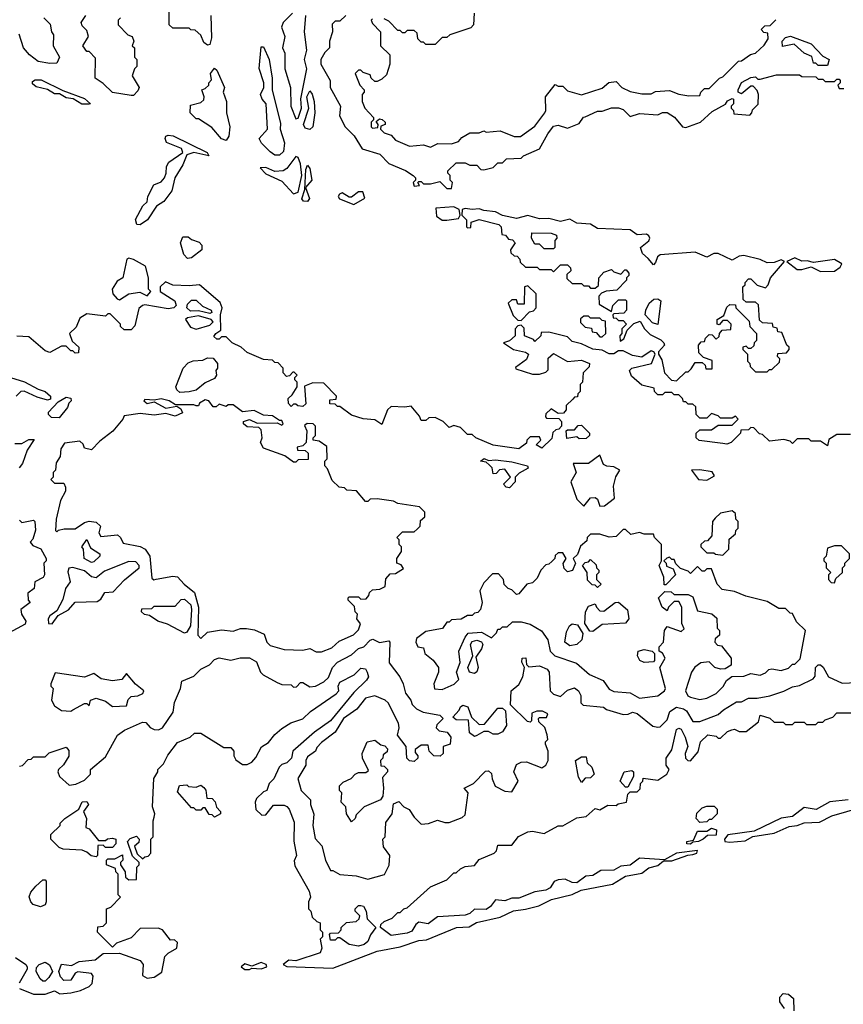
# Model space of a CAD drawing. Extents: x 2769579 to 2883812, y 684207 to 828660.
# Tile 235 of 256: x 2799045 to 2802593, y 765754 to 769997. Entities that reach past the tile are written whole.
import ezdxf

# ---------------------------------------------------------------- set-up
doc = ezdxf.new("R2010")
doc.units = 0

msp = doc.modelspace()

# ---------------------------------------------------------------- linework, layer by layer
at = {"layer": '0CON02XD'}
for points in [[(2799868.8, 770015), (2799871.7, 769918.3), (2799865, 769890), (2799855, 769887.5), (2799838.3, 769898.3), (2799825, 769930), (2799801.7, 769951.7), (2799783, 769953), (2799775, 769960), (2799705, 769960), (2799690, 769975), (2799690, 770035)], [(2800220, 770025), (2800180, 769985), (2800172.5, 769965), (2800187.5, 769925), (2800177.5, 769875), (2800187, 769853), (2800187.5, 769785), (2800212.5, 769705), (2800213.6, 769623.6), (2800235, 769570)], [(2801002.5, 770025), (2801000, 769975), (2800988.3, 769961.7), (2800898.3, 769931.7), (2800885, 769920), (2800865, 769920), (2800835, 769890), (2800795, 769890), (2800785, 769900), (2800775, 769900), (2800760, 769915), (2800758.3, 769938.3), (2800745, 769950), (2800715, 769950), (2800705, 769940), (2800695, 769940), (2800685, 769950), (2800675, 769950), (2800635, 769990), (2800615, 770000)], [(2799150, 770005), (2799177, 769977), (2799182.5, 769945), (2799191.7, 769931.7), (2799190, 769885), (2799217.5, 769835), (2799205, 769810), (2799175, 769807.5), (2799125, 769816.7), (2799087.5, 769845), (2799062.5, 769875), (2799042.5, 769935)], [(2799480, 770005), (2799470, 769995), (2799470, 769975), (2799511.7, 769931.7), (2799530, 769925), (2799537.5, 769905), (2799530, 769885), (2799540, 769875), (2799540, 769835), (2799550, 769825), (2799550, 769795), (2799540, 769785), (2799530, 769755), (2799560, 769705), (2799555, 769690), (2799535, 769670), (2799525, 769670), (2799445, 769683.8), (2799405, 769722.5), (2799370, 769745), (2799371.7, 769831.7), (2799345, 769860), (2799335, 769860), (2799317.5, 769885), (2799342.5, 769925), (2799335, 769950), (2799315, 769970), (2799310, 769985), (2799330, 770015)], [(2800235, 769570), (2800245, 769572.5), (2800260, 769615), (2800255.9, 769655.9), (2800282.2, 769785), (2800272.7, 769825), (2800282.9, 769865), (2800271.9, 769945), (2800277.5, 770015)], [(2800450, 770015), (2800425, 769990), (2800405, 769990), (2800391.7, 769978.3), (2800392.5, 769945), (2800380, 769905), (2800380, 769875), (2800360, 769855), (2800342.5, 769825), (2800343.3, 769805), (2800382.5, 769735), (2800382.5, 769705), (2800427.5, 769625), (2800423, 769583), (2800447.5, 769535), (2800486.4, 769496.4), (2800520, 769440), (2800597, 769417), (2800635, 769377.5), (2800706.7, 769346.7), (2800740, 769325), (2800750, 769315), (2800750, 769305), (2800740, 769295), (2800745, 769280), (2800768.3, 769281.7), (2800760, 769295), (2800765, 769300), (2800775, 769300), (2800785, 769290), (2800815, 769290), (2800855, 769300), (2800885, 769270), (2800905, 769270), (2800910, 769295), (2800900, 769305), (2800900, 769325), (2800890, 769335), (2800890, 769345), (2800925, 769380), (2800965, 769380), (2800985, 769370), (2801015, 769370), (2801031.7, 769351.7), (2801045, 769350), (2801085, 769360), (2801105, 769380), (2801125, 769380), (2801143, 769397), (2801205, 769400), (2801215, 769410), (2801285, 769440), (2801320, 769505), (2801345, 769537.5), (2801365, 769542.5), (2801405, 769530), (2801455, 769550), (2801473.6, 769576.4), (2801481.7, 769578.3)], [(2800565, 770000), (2800560, 769995), (2800565, 769980), (2800600, 769945), (2800600, 769885), (2800640, 769845), (2800640, 769805), (2800625, 769760), (2800605, 769740), (2800585, 769730), (2800575, 769730), (2800560, 769745), (2800555, 769760), (2800525, 769770), (2800515, 769780), (2800505, 769780), (2800490, 769765), (2800510, 769715), (2800530, 769695), (2800530, 769685), (2800520, 769675), (2800520, 769645), (2800532.5, 769615), (2800570, 769575), (2800570, 769565), (2800560, 769555), (2800560, 769535), (2800565, 769530), (2800588.3, 769531.7), (2800590, 769545), (2800581.7, 769558.3), (2800595, 769570), (2800607, 769567), (2800620, 769555), (2800620, 769545), (2800601.7, 769538.3), (2800600, 769525), (2800615, 769510), (2800645, 769500), (2800665, 769477.5), (2800725, 769452.5), (2800785, 769457.5), (2800815, 769447.5), (2800847, 769463), (2800905, 769462.5), (2800935, 769472.5), (2800950.7, 769489.3), (2800985, 769510), (2801025, 769510), (2801045, 769517.5), (2801055, 769512.5), (2801115, 769517.5), (2801175, 769493.3), (2801203, 769493), (2801265, 769537.5), (2801307.5, 769595), (2801312.5, 769605), (2801310, 769665), (2801351.7, 769718.3), (2801365, 769710), (2801385, 769710), (2801405, 769690), (2801465, 769672.5), (2801555, 769702.5), (2801583, 769727), (2801615, 769730), (2801640, 769705), (2801675, 769687.5), (2801725, 769677.5), (2801765, 769677.5), (2801785, 769687.5), (2801845, 769692.5), (2801885, 769676.7), (2801928.3, 769668.3), (2801975, 769670), (2801980, 769685), (2801995, 769700), (2802015, 769700), (2802060, 769745), (2802075, 769750), (2802141.7, 769818.3), (2802155, 769820), (2802193, 769847), (2802215, 769852.5), (2802253, 769887), (2802270, 769915), (2802268.3, 769938.3), (2802251.7, 769941.7), (2802240, 769955), (2802255, 769970), (2802278.3, 769971.7), (2802303, 769997)], [(2802525, 769800), (2802485, 769800), (2802475, 769810), (2802465, 769810), (2802458.3, 769838.3), (2802425, 769852.5), (2802381.7, 769891.7), (2802331.7, 769881.7), (2802330, 769905), (2802345, 769920), (2802366.4, 769926.4), (2802455, 769892.5), (2802505, 769840), (2802532.5, 769825), (2802525, 769800)], [(2800165, 769412.5), (2800145, 769412.5), (2800125, 769427.5), (2800087.5, 769465), (2800077.5, 769485), (2800112.5, 769525), (2800107.5, 769635), (2800090, 769655), (2800082.5, 769675), (2800097.5, 769705), (2800097.5, 769725), (2800076.4, 769786.4), (2800085, 769880), (2800095, 769880), (2800120, 769825), (2800133.3, 769745), (2800132.5, 769695), (2800169.3, 769549.3), (2800167.5, 769525), (2800185.9, 769465.9), (2800181.7, 769428.3), (2800165, 769412.5)], [(2799935, 769476.7), (2799915, 769483.3), (2799873, 769533), (2799815, 769570), (2799805, 769570), (2799780, 769595), (2799781.7, 769628.3), (2799825, 769640), (2799838.3, 769651.7), (2799840, 769665), (2799830, 769695), (2799845, 769700), (2799860, 769715), (2799860, 769725), (2799871.7, 769738.3), (2799867.5, 769765), (2799885, 769787.5), (2799895, 769780), (2799927.5, 769705), (2799922.5, 769685), (2799936.7, 769645), (2799936.7, 769595), (2799950, 769535), (2799946.7, 769495), (2799935, 769476.7)], [(2799345, 769632.5), (2799312.9, 769632.9), (2799276, 769656), (2799245, 769660), (2799217.5, 769677.5), (2799195, 769678), (2799165, 769695.8), (2799116.9, 769706.9), (2799100.8, 769720.8), (2799100, 769730), (2799111.7, 769738.3), (2799137.6, 769737.6), (2799231.7, 769691.7), (2799325, 769656.9), (2799350, 769635), (2799345, 769632.5)], [(2801481.7, 769578.3), (2801535, 769602.5), (2801555, 769602.5), (2801595, 769617.5), (2801625, 769617.5), (2801645, 769610), (2801675, 769580), (2801715, 769592.5), (2801795, 769587.5), (2801815, 769597.5), (2801835, 769597.5), (2801866.4, 769576.4), (2801900, 769535), (2801915, 769532.5), (2801977.5, 769555), (2802028.7, 769601.3), (2802086.4, 769633.6), (2802095, 769647.5), (2802115, 769657.5), (2802120, 769655), (2802120, 769635), (2802110, 769625), (2802110, 769615), (2802120, 769605), (2802121.7, 769591.7), (2802190, 769585), (2802200, 769595), (2802201.7, 769608.3), (2802227, 769633), (2802227.5, 769675), (2802221.7, 769691.7), (2802205, 769710), (2802195, 769710), (2802155, 769677.5), (2802140, 769685), (2802140, 769695), (2802155, 769726.7), (2802195, 769747.5), (2802215, 769750), (2802225, 769740), (2802235, 769740), (2802305, 769760), (2802405, 769760), (2802415, 769752.5), (2802475, 769750), (2802485, 769740), (2802505, 769740), (2802515, 769730), (2802555, 769730), (2802565, 769740), (2802575, 769740), (2802580, 769735), (2802580, 769725), (2802570, 769715), (2802575, 769700), (2802595, 769700)], [(2800295, 769523.3), (2800275, 769530), (2800268.1, 769545), (2800291.2, 769615), (2800281.9, 769665), (2800295, 769690), (2800305.8, 769675.8), (2800313.8, 769645), (2800316.7, 769595), (2800308.8, 769535), (2800295, 769523.3)], [(2799565, 769112.5), (2799550, 769115), (2799544.2, 769135.8), (2799575.9, 769194.1), (2799595, 769212.5), (2799598, 769235), (2799623.3, 769285), (2799655, 769298.8), (2799668.8, 769315), (2799676.7, 769335), (2799678, 769365), (2799687.6, 769382.4), (2799748.8, 769425), (2799741.9, 769441.9), (2799677.9, 769467.9), (2799671.4, 769485), (2799674.5, 769495.5), (2799685, 769500), (2799706.2, 769496.2), (2799852.5, 769425), (2799860, 769410), (2799795, 769424.2), (2799765.8, 769414.2), (2799748.5, 769371.5), (2799714.4, 769315.6), (2799700.7, 769259.3), (2799666, 769214), (2799635, 769193.3), (2799595.5, 769134.5), (2799565, 769112.5)], [(2800225, 769246.7), (2800245, 769253.8), (2800260.8, 769325), (2800255.4, 769375.4), (2800245, 769403.3), (2800235, 769407.5), (2800196.7, 769355), (2800180, 769345), (2800145, 769343.3), (2800105, 769360), (2800081.7, 769358.3), (2800105, 769333.3), (2800175, 769300.8), (2800225, 769246.7)], [(2800285, 769214), (2800267.5, 769215), (2800260.8, 769225), (2800274, 769265), (2800278.3, 769351.7), (2800285, 769370), (2800295.7, 769355.7), (2800303.8, 769305), (2800276.7, 769273.3), (2800293.9, 769226.1), (2800285, 769214)], [(2800485, 769200), (2800532.5, 769227.5), (2800523.3, 769255), (2800505, 769255.8), (2800475, 769232.5), (2800465, 769232.5), (2800435, 769251.2), (2800422.5, 769245), (2800417.5, 769235), (2800422.5, 769225), (2800485, 769200)], [(2800865, 769132.5), (2800885, 769133.3), (2800935, 769140), (2800942.5, 769155), (2800938.3, 769178.3), (2800915, 769190), (2800837.5, 769185), (2800840.7, 769150.7), (2800865, 769132.5)], [(2801875, 768440), (2801915, 768480), (2801925, 768480), (2801938.3, 768491.7), (2801955, 768520), (2801985, 768520), (2801998.3, 768508.3), (2802001.7, 768491.7), (2802028.3, 768491.7), (2802028.3, 768528.3), (2801991.7, 768541.7), (2801971.7, 768561.7), (2801970, 768595), (2801981.7, 768608.3), (2801995, 768610), (2802000, 768625), (2802015, 768640), (2802028.3, 768638.3), (2802045, 768620), (2802058.3, 768631.7), (2802060, 768645), (2802071.7, 768658.3), (2802108.3, 768661.7), (2802110, 768685), (2802095, 768700), (2802075, 768700), (2802058.3, 768681.7), (2802050, 768685), (2802050, 768705), (2802078.3, 768721.7), (2802091.7, 768758.3), (2802105, 768770), (2802128.3, 768768.3), (2802130, 768755), (2802188.3, 768698.3), (2802190, 768675), (2802220, 768645), (2802220, 768615), (2802210, 768605), (2802208.3, 768591.7), (2802195, 768580), (2802185, 768580), (2802175, 768590), (2802160, 768585), (2802160, 768575), (2802180, 768555), (2802180, 768525), (2802190, 768515), (2802191.7, 768501.7), (2802215, 768480), (2802265, 768480), (2802275, 768490), (2802285, 768490), (2802318.3, 768521.7), (2802320, 768535), (2802310, 768545), (2802311.7, 768558.3), (2802348.3, 768561.7), (2802360, 768575), (2802360, 768585), (2802350, 768595), (2802328.3, 768648.3), (2802311.7, 768651.7), (2802308.3, 768668.3), (2802291.7, 768671.7), (2802288.3, 768688.3), (2802245, 768690), (2802231.7, 768701.7), (2802228.3, 768768.3), (2802215, 768780), (2802175, 768780), (2802161.7, 768791.7), (2802160, 768845), (2802170, 768855), (2802170, 768865), (2802185, 768880), (2802195, 768880), (2802223, 768853), (2802258.3, 768841.7), (2802270, 768855), (2802280, 768885), (2802340, 768955), (2802325, 768962.5), (2802295, 768951.2), (2802265, 768948.8), (2802235, 768964), (2802165, 768980.6), (2802145, 768977.5), (2802115, 768960), (2802055, 768990), (2802035, 768989.4), (2802005, 768973.8), (2801955, 768994.4), (2801805, 768983.8), (2801793.3, 768975), (2801785, 768950), (2801775, 768940), (2801752.5, 768967.5), (2801728.8, 768988.8), (2801720, 769015), (2801755.6, 769044.4), (2801760, 769055), (2801756.2, 769065), (2801745, 769072), (2801705, 769070), (2801675, 769092), (2801535, 769097.1), (2801505, 769116.2), (2801445, 769120.8), (2801415, 769136.7), (2801375, 769126.9), (2801325, 769140.6), (2801285, 769138.1), (2801235, 769153.3), (2801185, 769140), (2801125, 769153.8), (2801095, 769168.9), (2801045, 769174.2), (2801025, 769182), (2800995, 769178.6), (2800965, 769183.3), (2800951.7, 769178.3), (2800950, 769155), (2800970, 769135), (2800970, 769105), (2800975, 769100), (2800988.3, 769101.7), (2800990, 769125), (2801025, 769136.2), (2801110, 769115), (2801120, 769105), (2801121.7, 769071.7), (2801138.3, 769068.3), (2801151.7, 769051.7), (2801168.3, 769048.3), (2801180, 769035), (2801160, 769005), (2801161.7, 768991.7), (2801175, 768980), (2801188.3, 768978.3), (2801200, 768965), (2801201.7, 768951.7), (2801225, 768930), (2801275, 768930), (2801285, 768920), (2801335, 768920), (2801345, 768910), (2801375, 768940), (2801405, 768940), (2801418.3, 768928.3), (2801420, 768915), (2801401.7, 768898.3), (2801401.7, 768881.7), (2801425, 768860), (2801465, 768860), (2801475, 768850), (2801495, 768850), (2801505, 768840), (2801525, 768840), (2801538.3, 768851.7), (2801540, 768885), (2801561.7, 768908.3), (2801595, 768920), (2801605, 768910), (2801635, 768900), (2801651.7, 768918.3), (2801658.3, 768918.3), (2801670, 768905), (2801670, 768895), (2801660, 768885), (2801660, 768875), (2801618.3, 768831.7), (2801572.5, 768827.5), (2801551.7, 768818.3), (2801540, 768805), (2801541.7, 768771.7), (2801595, 768740), (2801600, 768765), (2801610, 768775), (2801625, 768790), (2801655, 768790), (2801660, 768785), (2801660, 768745), (2801648.3, 768731.7), (2801605, 768730), (2801600, 768725), (2801601.7, 768711.7), (2801615, 768710), (2801625, 768700), (2801645, 768700), (2801660, 768685), (2801640, 768665), (2801640, 768645), (2801630, 768635), (2801631.7, 768611.7), (2801648.3, 768621.7), (2801661.7, 768658.3), (2801691.7, 768688.3), (2801718.3, 768698.3), (2801737.5, 768665), (2801760.7, 768640.7), (2801807.5, 768617.5), (2801820, 768605), (2801822.5, 768595), (2801797.5, 768565), (2801797.5, 768555), (2801811.7, 768531.7), (2801822.5, 768475), (2801853, 768443), (2801875, 768440)], [(2799768.3, 768968.3), (2799752.5, 768985), (2799737.5, 769035), (2799748.3, 769061.7), (2799771.7, 769061.7), (2799785, 769050), (2799818.3, 769038.3), (2799830, 769025), (2799830, 769005), (2799785, 768970), (2799768.3, 768968.3)], [(2801345, 769010), (2801305, 769010), (2801285, 769030), (2801265, 769030), (2801250, 769055), (2801251.7, 769078.3), (2801335, 769077.5), (2801358.3, 769068.3), (2801360, 769055), (2801350, 769045), (2801350, 769015), (2801345, 769010)], [(2799475, 768790), (2799515, 768816), (2799563, 768823), (2799595, 768807.5), (2799610, 768825), (2799600, 768835), (2799600, 768885), (2799587.5, 768935), (2799535, 768963.8), (2799515, 768968.8), (2799507.5, 768965), (2799490, 768885), (2799465, 768870), (2799443.3, 768835), (2799446, 768815), (2799465, 768793.3), (2799475, 768790)], [(2802495, 768912.5), (2802555, 768913.3), (2802580, 768930), (2802586.7, 768945), (2802555, 768963.5), (2802465, 768950), (2802437.7, 768957.7), (2802415, 768955.7), (2802385, 768971.4), (2802350, 768955), (2802395, 768920), (2802415, 768920), (2802455, 768932.5), (2802495, 768912.5)], [(2802625, 768210), (2802565, 768210), (2802531.7, 768188.3), (2802525, 768160), (2802495, 768180), (2802455, 768180), (2802445, 768190), (2802395, 768190), (2802375, 768170), (2802365, 768180), (2802337.5, 768187.5), (2802275, 768180), (2802245, 768210), (2802231.7, 768211.7), (2802208.3, 768238.3), (2802195, 768240), (2802185, 768230), (2802151.7, 768228.3), (2802150, 768215), (2802110, 768175), (2802091.7, 768168.3), (2802075, 768170), (2801973, 768183), (2801960, 768195), (2801960, 768215), (2801975, 768230), (2802025, 768230), (2802055, 768250), (2802115, 768250), (2802140, 768275), (2802128.3, 768288.3), (2802115, 768280), (2802065, 768280), (2802055, 768290), (2802025, 768300), (2802005, 768280), (2801975, 768280), (2801960, 768295), (2801958.3, 768328.3), (2801945, 768340), (2801925, 768340), (2801915, 768350), (2801905, 768350), (2801900, 768365), (2801885, 768380), (2801865, 768380), (2801855, 768390), (2801825, 768390), (2801815, 768380), (2801795, 768380), (2801780, 768395), (2801778.3, 768408.3), (2801725, 768422.5), (2801680.7, 768460.7), (2801672.5, 768485), (2801682.5, 768495), (2801766.7, 768515), (2801782.5, 768555), (2801777.5, 768565), (2801765, 768570), (2801725, 768543.3), (2801685, 768550), (2801645, 768570), (2801625, 768570), (2801605, 768557.5), (2801585, 768557.5), (2801555, 768572.5), (2801515, 768577.5), (2801465, 768600), (2801425, 768610), (2801405, 768630), (2801325, 768650), (2801291.7, 768648.3), (2801290, 768635), (2801265, 768610), (2801258.3, 768618.3), (2801220, 768635), (2801218.3, 768668.3), (2801205, 768680), (2801191.7, 768678.3), (2801180, 768665), (2801180, 768635), (2801155, 768612.5), (2801130, 768605), (2801173.3, 768575), (2801223.9, 768563.9), (2801237.5, 768555), (2801228, 768532), (2801181.7, 768498.3), (2801183, 768493), (2801255, 768470), (2801285, 768470), (2801311.7, 768478.3), (2801321.7, 768488.3), (2801322.3, 768537.7), (2801345, 768558), (2801405, 768523.3), (2801465, 768529.2), (2801500, 768515), (2801498.8, 768501.2), (2801472.5, 768475), (2801470, 768435), (2801460, 768425), (2801460, 768395), (2801450, 768385), (2801448.3, 768371.7), (2801435, 768370), (2801428.3, 768361.7), (2801400, 768335), (2801400, 768315), (2801388.3, 768301.7), (2801365, 768300), (2801335, 768320), (2801311.7, 768298.3), (2801310, 768285), (2801315, 768280), (2801368.3, 768278.3), (2801380, 768265), (2801380, 768245), (2801368.3, 768231.7), (2801355, 768230), (2801341.7, 768218.3), (2801338.3, 768191.7), (2801295, 768150), (2801270, 768165), (2801290, 768185), (2801285, 768200), (2801245, 768200), (2801230, 768185), (2801228.3, 768171.7), (2801195, 768147.5), (2801085, 768163.8), (2801010, 768195), (2800995, 768210), (2800975, 768210), (2800945, 768240), (2800915, 768247.5), (2800895, 768240), (2800870, 768265), (2800835, 768282.5), (2800808.3, 768281.7), (2800795, 768270), (2800775, 768270), (2800768.3, 768288.3), (2800731.7, 768331.7), (2800705, 768326.7), (2800645, 768330), (2800630, 768315), (2800605, 768252.5), (2800575, 768272.5), (2800525, 768277.5), (2800475, 768292.5), (2800425, 768330), (2800415, 768330), (2800405, 768340), (2800381.7, 768341.7), (2800381.7, 768358.3), (2800408.3, 768361.7), (2800410, 768375), (2800355, 768430), (2800308.3, 768431.7), (2800271.7, 768418.3), (2800278.3, 768341.7), (2800265, 768330), (2800243, 768333), (2800235, 768340), (2800225, 768340), (2800215, 768330), (2800203, 768343), (2800202.5, 768365), (2800219.3, 768380.7), (2800240, 768415), (2800240, 768435), (2800230, 768445), (2800230, 768455), (2800240, 768465), (2800228.3, 768478.3), (2800221.7, 768478.3), (2800208.3, 768461.7), (2800195, 768460), (2800180, 768475), (2800180, 768495), (2800158.3, 768518.3), (2800145, 768520), (2800135, 768530), (2800095, 768532.5), (2800025, 768562.5), (2800000, 768585), (2799960, 768605), (2799935, 768630), (2799915, 768630), (2799905, 768620), (2799895, 768620), (2799881.7, 768631.7), (2799890, 768645), (2799911.7, 768658.3), (2799910, 768725), (2799917.5, 768755), (2799908.3, 768778.3), (2799820, 768855), (2799775, 768850), (2799705, 768852.5), (2799673, 768867), (2799650, 768845), (2799650, 768825), (2799713.8, 768785), (2799718.8, 768765), (2799710, 768755), (2799685, 768751.5), (2799585, 768768.8), (2799574.1, 768765.9), (2799558.3, 768751.7), (2799541.7, 768678.3), (2799525, 768660), (2799495, 768660), (2799480, 768675), (2799480, 768685), (2799435, 768730), (2799425, 768730), (2799415, 768720), (2799335, 768730), (2799305, 768710), (2799288.3, 768671.7), (2799260, 768645), (2799271.7, 768611.7), (2799300, 768585), (2799298.3, 768561.7), (2799285, 768560), (2799275, 768570), (2799265, 768570), (2799245, 768590), (2799225, 768590), (2799175, 768562.5), (2799155, 768570), (2799085, 768630), (2799033.6, 768633.6)], [(2801205, 768700), (2801241.7, 768738.3), (2801258.3, 768741.7), (2801270, 768755), (2801270, 768815), (2801235, 768850), (2801220, 768845), (2801218.3, 768771.7), (2801191.7, 768771.7), (2801185, 768790), (2801165, 768790), (2801150, 768775), (2801171.7, 768721.7), (2801191.7, 768701.7), (2801205, 768700)], [(2799865, 768730.8), (2799815, 768742.9), (2799781.4, 768741.4), (2799765.8, 768755), (2799768.3, 768771.7), (2799785, 768788.8), (2799805, 768788.8), (2799832.5, 768762.5), (2799870, 768745), (2799873.3, 768735), (2799865, 768730.8)], [(2801795, 768683.3), (2801770.7, 768690.7), (2801740, 768725), (2801742.5, 768745), (2801757.5, 768775), (2801777, 768793), (2801795, 768793.3), (2801807.5, 768785), (2801795, 768683.3)], [(2799805, 768663.8), (2799865, 768680), (2799878.8, 768695), (2799870, 768705), (2799815, 768721.1), (2799768.3, 768711.7), (2799760, 768705), (2799781.7, 768671.7), (2799805, 768663.8)], [(2801555, 768630), (2801570, 768645), (2801568.3, 768698.3), (2801555, 768700), (2801545, 768710), (2801505, 768710), (2801495, 768720), (2801475, 768720), (2801461.7, 768708.3), (2801461.7, 768691.7), (2801481.7, 768671.7), (2801508.3, 768668.3), (2801511.7, 768651.7), (2801528.3, 768648.3), (2801545, 768630), (2801555, 768630)], [(2799735, 768390), (2799721.7, 768401.7), (2799717.5, 768415), (2799750, 768495), (2799771.7, 768518.3), (2799793, 768527), (2799835, 768530), (2799855, 768540), (2799878.3, 768538.3), (2799897.5, 768515), (2799897.5, 768495), (2799890, 768485), (2799892.5, 768465), (2799885, 768450), (2799845, 768432.5), (2799805, 768400), (2799775, 768393.8), (2799735, 768390)], [(2799005.7, 768455.7), (2799066.7, 768436.7), (2799124.4, 768404.4), (2799155, 768394.2), (2799178.8, 768375), (2799178.3, 768361.7), (2799165, 768357.5), (2799120.5, 768370.5), (2799065, 768396.7), (2799050, 768395), (2799030, 768375)], [(2799215, 768281.2), (2799183, 768283), (2799170, 768295), (2799170, 768305), (2799210.5, 768349.5), (2799245, 768370), (2799265.5, 768365.5), (2799267.5, 768355), (2799257.5, 768345), (2799251.2, 768325), (2799215, 768281.2)], [(2800345, 767272.5), (2800390.7, 767289.3), (2800421.7, 767318.3), (2800483.6, 767346.4), (2800505, 767367.5), (2800513, 767393), (2800497.5, 767415), (2800500, 767435), (2800490, 767445), (2800488.3, 767468.3), (2800460, 767495), (2800460, 767505), (2800465, 767510), (2800505, 767510), (2800515, 767500), (2800538.3, 767501.7), (2800550, 767515), (2800551.7, 767528.3), (2800565, 767540), (2800597, 767543), (2800620, 767555), (2800623, 767587), (2800641.7, 767608.3), (2800665, 767610), (2800698.3, 767631.7), (2800688.3, 767648.3), (2800670, 767655), (2800670, 767675), (2800690, 767705), (2800690, 767725), (2800680, 767735), (2800680, 767755), (2800670, 767765), (2800695, 767790), (2800745, 767790), (2800758.3, 767801.7), (2800770, 767815), (2800771.7, 767838.3), (2800790, 767855), (2800790, 767875), (2800767, 767897), (2800675, 767912.5), (2800655, 767922.5), (2800585, 767932.5), (2800555, 767930), (2800545, 767920), (2800535, 767920), (2800497, 767967), (2800455, 767970), (2800445, 767980), (2800421.7, 767981.7), (2800391.7, 768011.7), (2800371.7, 768061.7), (2800360, 768075), (2800360, 768095), (2800370, 768105), (2800368.3, 768158.3), (2800335, 768180), (2800310, 768185), (2800310, 768195), (2800320, 768205), (2800320, 768245), (2800310, 768255), (2800283.6, 768256.4), (2800272.5, 768247.5), (2800282.5, 768225), (2800280, 768175), (2800265, 768160), (2800240, 768155), (2800241.7, 768141.7), (2800275, 768140), (2800288.3, 768128.3), (2800288.3, 768101.7), (2800245, 768100), (2800235, 768090), (2800225, 768090), (2800187, 768117), (2800095, 768150), (2800082.5, 768175), (2800090, 768195), (2800085, 768230), (2800075, 768240), (2800025, 768242.5), (2800010, 768255), (2800010, 768265), (2800035, 768273.3), (2800068.3, 768258.3), (2800155, 768260), (2800175, 768250), (2800180, 768255), (2800175, 768270), (2800165, 768270), (2800135, 768290), (2800095, 768293.3), (2800055, 768313.3), (2800005, 768307.5), (2799965, 768337.5), (2799943, 768337), (2799935, 768330), (2799905, 768340), (2799891.7, 768328.3), (2799878.3, 768328.3), (2799860, 768355), (2799845, 768358.8), (2799820, 768345), (2799815, 768332.5), (2799805, 768332.5), (2799795, 768337.5), (2799717, 768337), (2799690, 768355), (2799655, 768363.3), (2799625, 768357.5), (2799585, 768360), (2799580, 768355), (2799595, 768342.5), (2799625, 768350), (2799675, 768322.5), (2799721.7, 768331.7), (2799739.3, 768319.3), (2799747, 768303), (2799715, 768288.8), (2799675, 768300), (2799625, 768293.3), (2799565, 768300), (2799495, 768290), (2799490, 768275), (2799446.4, 768223.6), (2799390, 768180), (2799355, 768143.3), (2799325, 768150), (2799318.3, 768168.3), (2799305, 768180), (2799238.3, 768171.7), (2799223, 768147), (2799220, 768115), (2799203, 768087), (2799200, 768055), (2799190, 768045), (2799190, 768025), (2799180, 768015), (2799195, 768000), (2799235, 768000), (2799243, 767983), (2799243.3, 767965), (2799221.2, 767925), (2799202, 767845), (2799200, 767795), (2799205, 767790), (2799212.5, 767797.5), (2799237, 767803), (2799285, 767803.3), (2799325, 767830), (2799344.1, 767835.9), (2799375, 767832), (2799393.3, 767815), (2799386.7, 767785), (2799395, 767770), (2799466.4, 767776.4), (2799480, 767765), (2799491.7, 767741.7), (2799565, 767726), (2799586.2, 767715), (2799605.6, 767685.6), (2799615, 767590), (2799623.3, 767583.3), (2799633.8, 767586.2), (2799705, 767598.6), (2799725, 767595.8), (2799753.7, 767563.7), (2799798.5, 767528.5), (2799815.7, 767465), (2799812.5, 767345), (2799825, 767330), (2799855, 767357.5), (2799915, 767367.5), (2799965, 767362.5), (2799997, 767373), (2800023, 767373), (2800057, 767367), (2800098.3, 767348.3), (2800110, 767315), (2800125, 767300), (2800185, 767282.5), (2800265, 767280), (2800295, 767287.5), (2800323, 767273), (2800345, 767272.5)], [(2801455, 768190), (2801445, 768200), (2801402.5, 768192.5), (2801400, 768225), (2801405, 768230), (2801435, 768230), (2801451.7, 768248.3), (2801465, 768250), (2801500, 768215), (2801500, 768205), (2801485, 768192.5), (2801455, 768190)], [(2799025, 768170), (2799055, 768170), (2799085, 768187.5), (2799107.5, 768187.5), (2799077.5, 768142.5), (2799057.5, 768085), (2799042.5, 768065)], [(2801545, 767900), (2801565, 767902.5), (2801607.5, 767935), (2801603.6, 767986.4), (2801613.6, 768026.4), (2801630, 768055), (2801605, 768070), (2801575, 768072.5), (2801560.7, 768080.7), (2801545, 768120), (2801495, 768083.8), (2801430, 768085), (2801442.5, 768045), (2801420, 768005), (2801445, 767930), (2801475, 767900), (2801503.8, 767936.2), (2801525, 767937.5), (2801535, 767930), (2801545, 767900)], [(2801155, 767980), (2801141.7, 767981.7), (2801130, 767995), (2801160, 768025), (2801135, 768060), (2801113, 768057), (2801098.3, 768041.7), (2801085, 768040), (2801080, 768065), (2801068.3, 768078.3), (2801055, 768090), (2801030, 768095), (2801045.9, 768105.9), (2801065, 768097.5), (2801095, 768100), (2801165, 768092), (2801232.5, 768075), (2801236.4, 768063.6), (2801197, 768043), (2801180, 768025), (2801180, 768005), (2801155, 767980)], [(2802005, 768012.5), (2802038.3, 768031.7), (2802028.3, 768048.3), (2801975, 768057.5), (2801940, 768055), (2801970, 768015), (2802005, 768012.5)], [(2802075, 767690), (2802100, 767715), (2802101.7, 767758.3), (2802128.3, 767781.7), (2802130, 767795), (2802140, 767805), (2802140, 767835), (2802130, 767845), (2802128.3, 767868.3), (2802115, 767880), (2802065, 767870), (2802041.7, 767848.3), (2802030, 767835), (2802027.5, 767772.5), (2802008.3, 767751.7), (2801995, 767750), (2801980, 767735), (2801980, 767725), (2802005, 767700), (2802035, 767700), (2802043, 767693), (2802075, 767690)], [(2799045, 767840), (2799055, 767830), (2799105, 767840), (2799110, 767835), (2799113, 767797), (2799101.7, 767758.3), (2799090, 767745), (2799101.7, 767731.7), (2799136.4, 767716.4), (2799160, 767675), (2799160, 767665), (2799150, 767655), (2799152.5, 767605), (2799146.7, 767593.3), (2799110, 767575), (2799107.5, 767545), (2799080, 767525), (2799082.5, 767495), (2799090, 767485), (2799050, 767455), (2799052.5, 767435), (2799072.5, 767405), (2799068.3, 767391.7), (2799000, 767355)], [(2801975, 767066.7), (2802005, 767073.3), (2802045, 767092.5), (2802076.4, 767123.6), (2802090.7, 767149.3), (2802113, 767167), (2802165, 767167.5), (2802195, 767180), (2802235, 767172.5), (2802258.3, 767181.7), (2802273, 767197), (2802285, 767200), (2802325, 767192.5), (2802357, 767203), (2802375, 767220), (2802385, 767220), (2802407, 767243), (2802430, 767365), (2802392, 767402), (2802375, 767437.5), (2802365, 767440), (2802345, 767460), (2802315, 767460), (2802265, 767490), (2802173, 767513), (2802125, 767532.5), (2802071.7, 767541.7), (2802050, 767565), (2802025, 767630), (2802005, 767630), (2801995, 767620), (2801985, 767620), (2801965, 767640), (2801935, 767610), (2801925, 767620), (2801891.7, 767631.7), (2801871.7, 767651.7), (2801865, 767670), (2801855, 767670), (2801845, 767680), (2801833, 767677), (2801820, 767665), (2801830, 767655), (2801831.7, 767641.7), (2801860, 767630), (2801870, 767605), (2801828.3, 767561.7), (2801821.7, 767561.7), (2801820, 767595), (2801800, 767645), (2801810, 767665), (2801810, 767735), (2801780, 767765), (2801775, 767780), (2801735, 767780), (2801715, 767787.5), (2801678.3, 767778.3), (2801655, 767800), (2801645, 767800), (2801615, 767770), (2801585, 767767.5), (2801545, 767780), (2801505, 767780), (2801490, 767765), (2801488.3, 767751.7), (2801461.7, 767728.3), (2801448.3, 767691.7), (2801430, 767675), (2801440, 767655), (2801426.7, 767623.3), (2801405, 767617.5), (2801391.2, 767631.2), (2801387, 767653), (2801400, 767675), (2801385, 767700), (2801365, 767700), (2801351.7, 767688.3), (2801350, 767675), (2801338.3, 767661.7), (2801325, 767650), (2801311.7, 767648.3), (2801290, 767625), (2801275, 767590), (2801255, 767570), (2801230, 767565), (2801195, 767522.5), (2801185, 767520), (2801165, 767540), (2801150, 767545), (2801133, 767563), (2801130, 767585), (2801108.3, 767608.3), (2801081.7, 767608.3), (2801045, 767570), (2801027.5, 767535), (2801037.5, 767485), (2801030, 767455), (2801018.3, 767441.7), (2801005, 767440), (2800995, 767430), (2800975, 767430), (2800947, 767413), (2800905, 767410), (2800895, 767400), (2800885, 767400), (2800866.1, 767373.9), (2800795, 767360), (2800755, 767330), (2800752.5, 767315), (2800760, 767295), (2800785, 767290), (2800790, 767265), (2800826.4, 767236.4), (2800850, 767205), (2800850, 767185), (2800830, 767135), (2800833, 767113), (2800865, 767110), (2800917, 767133), (2800937, 767153), (2800926.7, 767185), (2800943, 767227), (2800936.7, 767275), (2800963.9, 767336.1), (2800977.5, 767352.5), (2801035, 767357.5), (2801077.5, 767332.5), (2801100, 767355), (2801105, 767370), (2801115, 767370), (2801125, 767380), (2801145, 767380), (2801168.3, 767401.7), (2801205, 767402.5), (2801245, 767392.5), (2801293, 767363), (2801320, 767325), (2801330, 767275), (2801350, 767255), (2801443.6, 767223.6), (2801500, 767175), (2801559.3, 767149.3), (2801585, 767112.5), (2801605, 767102.5), (2801675, 767096.7), (2801715, 767073.3), (2801795, 767083.3), (2801822.5, 767105), (2801826.7, 767115), (2801802.5, 767205), (2801826.2, 767245), (2801815, 767267.5), (2801800, 767275), (2801800, 767295), (2801818.8, 767315), (2801822.5, 767365), (2801835, 767382.5), (2801895, 767360), (2801907.5, 767372.5), (2801897.5, 767395), (2801897.5, 767465), (2801885, 767490), (2801865, 767490), (2801840, 767465), (2801835, 767450), (2801812.5, 767465), (2801797.5, 767505), (2801825, 767532.5), (2801851.7, 767531.7), (2801865, 767520), (2801925, 767520), (2801945, 767510), (2801965, 767450), (2802027, 767437), (2802048.3, 767418.3), (2802050, 767375), (2802060, 767365), (2802060, 767345), (2802041.7, 767328.3), (2802040, 767315), (2802051.7, 767301.7), (2802068.3, 767298.3), (2802110, 767245), (2802110, 767215), (2802085, 767200), (2802065, 767197.5), (2802040, 767205), (2802015, 767230), (2801980, 767225), (2801953.6, 767206.4), (2801940, 767185), (2801914, 767105), (2801923.6, 767083.6), (2801935, 767077.5), (2801975, 767066.7)], [(2799355, 767657.5), (2799322.5, 767675), (2799320, 767715), (2799312.5, 767725), (2799335, 767757.5), (2799350.7, 767720.7), (2799390, 767695), (2799390, 767685), (2799365, 767660), (2799355, 767657.5)], [(2802555, 767570), (2802561.7, 767588.3), (2802590, 767615), (2802590, 767635), (2802600, 767645), (2802600, 767655), (2802620, 767675), (2802620, 767695), (2802585, 767730), (2802555, 767730), (2802525, 767720), (2802520, 767685), (2802510, 767675), (2802510, 767665), (2802520, 767655), (2802520, 767635), (2802540, 767615), (2802530, 767605), (2802530, 767585), (2802541.7, 767571.7), (2802555, 767570)], [(2799185, 767393.3), (2799211.2, 767428.8), (2799255.8, 767454.2), (2799283.9, 767486.1), (2799379.7, 767490.3), (2799395, 767500), (2799411.7, 767528.3), (2799448.3, 767531.7), (2799497, 767583), (2799560, 767635), (2799560, 767645), (2799545, 767660), (2799515, 767662.5), (2799410.3, 767619.7), (2799375, 767591.2), (2799355, 767596.2), (2799325, 767621.2), (2799275, 767636.2), (2799257, 767633), (2799253, 767617), (2799262.5, 767575), (2799242.5, 767545), (2799231.7, 767498.3), (2799205, 767450), (2799175, 767427.5), (2799167.5, 767415), (2799170, 767395), (2799185, 767393.3)], [(2801535, 767550), (2801525, 767560), (2801511.7, 767561.7), (2801491.7, 767581.7), (2801490, 767615), (2801470, 767645), (2801481.7, 767658.3), (2801495, 767660), (2801505, 767670), (2801528.3, 767648.3), (2801530, 767635), (2801540, 767625), (2801540, 767615), (2801530, 767605), (2801530, 767585), (2801550, 767565), (2801535, 767550)], [(2799755, 767352.5), (2799681.7, 767391.7), (2799640, 767405), (2799605, 767430), (2799583, 767433), (2799570, 767445), (2799571.7, 767458.3), (2799615, 767460), (2799625, 767470), (2799715, 767470), (2799741.7, 767498.3), (2799755, 767500), (2799782.5, 767475), (2799786, 767455), (2799781.2, 767385), (2799765, 767357.5), (2799755, 767352.5)], [(2801515, 767360), (2801501.7, 767361.7), (2801480, 767395), (2801482.5, 767445), (2801495, 767470), (2801525, 767480), (2801530, 767465), (2801545, 767450), (2801561.7, 767448.3), (2801610, 767485), (2801625, 767487.5), (2801663.6, 767453.6), (2801668.8, 767415), (2801655, 767396.7), (2801555, 767390), (2801515, 767360)], [(2801415, 767298.8), (2801393.3, 767315), (2801401.2, 767358.8), (2801413.8, 767385), (2801425, 767393.8), (2801448.8, 767388.8), (2801471.7, 767351.7), (2801467.5, 767325), (2801445, 767303.8), (2801415, 767298.8)], [(2799045, 766780), (2799057, 766783), (2799081.7, 766808.3), (2799095, 766810), (2799105, 766820), (2799155, 766820), (2799173, 766837), (2799245, 766862.5), (2799257, 766847), (2799256.4, 766823.6), (2799233.6, 766786.4), (2799212.5, 766765), (2799210, 766755), (2799217.5, 766735), (2799258.3, 766698.3), (2799287, 766703), (2799325, 766720), (2799350, 766745), (2799350, 766765), (2799415, 766820), (2799467, 766913), (2799497.5, 766935), (2799575, 766970), (2799588.3, 766968.3), (2799607, 766947), (2799625, 766937.5), (2799643, 766937), (2799660, 766945), (2799707, 767013), (2799712.5, 767055), (2799737.5, 767115), (2799743.6, 767146.4), (2799795, 767167.5), (2799825, 767197.5), (2799863, 767217), (2799885, 767240), (2799905, 767247.5), (2799955, 767237.5), (2799995, 767246.7), (2800035, 767247.5), (2800065, 767230), (2800082.5, 767185), (2800093.6, 767173.6), (2800155, 767140), (2800175, 767132.5), (2800215, 767130), (2800225, 767120), (2800238.3, 767121.7), (2800255, 767140), (2800265, 767140), (2800295, 767122.5), (2800320, 767125), (2800355, 767143.3), (2800375, 767162.5), (2800392.5, 767205), (2800415, 767227.5), (2800475, 767260), (2800505, 767286.7), (2800527.5, 767295), (2800555, 767322.5), (2800567, 767327), (2800595, 767312.5), (2800635, 767320), (2800640, 767315), (2800637.5, 767225), (2800682.5, 767165), (2800697.5, 767135), (2800706.7, 767095), (2800730, 767065), (2800736.4, 767046.4), (2800755, 767027.5), (2800783, 767013), (2800855, 767000), (2800870, 766985), (2800841.7, 766958.3), (2800840, 766945), (2800853, 766933), (2800887, 766927), (2800902.5, 766905), (2800900, 766875), (2800870, 766865), (2800870, 766835), (2800857, 766823), (2800830, 766825), (2800810, 766845), (2800805, 766870), (2800775, 766870), (2800748.3, 766851.7), (2800748.3, 766838.3), (2800760, 766825), (2800760, 766815), (2800745, 766800), (2800725, 766802.5), (2800712.5, 766815), (2800710, 766865), (2800673, 766913), (2800680, 766945), (2800677.5, 766965), (2800633, 767053), (2800620, 767065), (2800575, 767083.3), (2800535, 767072.5), (2800497.5, 767025), (2800440, 766985), (2800403.9, 766926.1), (2800345, 766882.5), (2800325, 766860), (2800320, 766845), (2800285, 766820), (2800277.5, 766805), (2800277.5, 766785), (2800243, 766727), (2800257.5, 766675), (2800297.5, 766635), (2800297.5, 766615), (2800313, 766573), (2800307.5, 766525), (2800318.3, 766468.3), (2800347, 766437), (2800362.5, 766375), (2800385, 766330), (2800395, 766330), (2800425, 766312.5), (2800495, 766306.7), (2800545, 766292.5)], [(2801005, 767178.8), (2800983.3, 767185), (2800976, 767205), (2800997.5, 767255), (2800987.5, 767305), (2800995, 767317.5), (2801015, 767322.5), (2801035, 767316), (2801040, 767305), (2801034.2, 767285), (2801010.7, 767249.3), (2801020.8, 767205), (2801015, 767186.7), (2801005, 767178.8)], [(2801735, 767226.7), (2801717.5, 767235), (2801707.5, 767255), (2801710, 767275), (2801735, 767282.5), (2801770, 767275), (2801780, 767265), (2801780, 767235), (2801775, 767230), (2801735, 767226.7)], [(2800545, 766292.5), (2800617, 766313), (2800637, 766353), (2800640, 766395), (2800613, 766433), (2800610, 766465), (2800620, 766475), (2800623, 766537), (2800650, 766575), (2800655, 766617.5), (2800678.3, 766628.3), (2800700, 766605), (2800723, 766593), (2800745, 766560), (2800775, 766530), (2800807, 766533), (2800845, 766547.5), (2800877, 766537), (2800895, 766537.5), (2800951.7, 766558.3), (2800965, 766570), (2800977.5, 766665), (2800960, 766685), (2801000, 766705), (2801051.7, 766758.3), (2801065, 766760), (2801078.3, 766748.3), (2801080, 766725), (2801093.6, 766693.6), (2801135, 766672.5), (2801165, 766670), (2801193.3, 766715), (2801173.8, 766755), (2801185, 766786.7), (2801205, 766796.7), (2801228.3, 766798.3), (2801295, 766772.5), (2801312.5, 766785), (2801322.5, 766805), (2801322.5, 766845), (2801310, 766875), (2801310, 766885), (2801320, 766895), (2801317.5, 766915), (2801307, 766947), (2801281.7, 766971.7), (2801280, 766985), (2801285, 766990), (2801315, 766990), (2801320, 767005), (2801297, 767017), (2801273, 767017), (2801251.7, 767008.3), (2801250, 766975), (2801245, 766970), (2801233, 766973), (2801160, 767045), (2801162.5, 767105), (2801195, 767132.5), (2801212.5, 767165), (2801220, 767205), (2801208.3, 767228.3), (2801210, 767245), (2801226.4, 767246.4), (2801228.3, 767218.3), (2801238.3, 767208.3), (2801285, 767212.5), (2801317.7, 767197.7), (2801326.7, 767185), (2801330, 767105), (2801345, 767090), (2801375, 767080), (2801405, 767107.5), (2801435, 767117.5), (2801452.5, 767105), (2801462.5, 767085), (2801462.5, 767052.5), (2801473, 767043), (2801560, 767035), (2801573.6, 767023.6), (2801645, 767003.3), (2801666.4, 767003.6), (2801685, 767012.5), (2801705, 767007.5), (2801773, 766953), (2801795, 766947.5), (2801805, 766950), (2801835, 766980), (2801846.7, 767015), (2801875, 767033.8), (2801905, 767027.5), (2801917.9, 767017.9), (2801945, 766972.5), (2801975, 766972.5), (2802055, 767002.5), (2802077, 767023), (2802133, 767057), (2802155, 767057.5), (2802185, 767072.5), (2802223, 767073), (2802276.4, 767083.6), (2802337, 767103), (2802375, 767122.5), (2802405, 767127.5), (2802463, 767157), (2802471.7, 767168.3), (2802473.8, 767205), (2802485, 767216.7), (2802495, 767216.7), (2802506.4, 767206.4), (2802530, 767165), (2802588.3, 767138.3), (2802685, 767142.5)], [(2799265, 767017.5), (2799275, 767022.5), (2799325, 767050), (2799335, 767050), (2799345, 767040), (2799350, 767065), (2799375, 767072.5), (2799415, 767060), (2799445, 767037.5), (2799505, 767040), (2799513, 767067), (2799525, 767080), (2799555, 767082.5), (2799576.4, 767093.6), (2799580, 767105), (2799543.6, 767133.6), (2799505, 767180), (2799486.1, 767153.9), (2799445, 767147.5), (2799396.4, 767156.4), (2799365, 767180), (2799325, 767163.8), (2799198.3, 767181.7), (2799180, 767135), (2799180, 767125), (2799190, 767115), (2799182.5, 767065), (2799195, 767040), (2799225, 767020), (2799265, 767017.5)], [(2799265, 765803.3), (2799307, 765813), (2799345, 765830), (2799357, 765843), (2799362.5, 765875), (2799355, 765886.7), (2799296.4, 765893.6), (2799285, 765887.5), (2799265, 765857.5), (2799235, 765856.7), (2799221.7, 765871.7), (2799213.8, 765895), (2799225, 765926.2), (2799268.3, 765921.7), (2799301.7, 765938.3), (2799370, 765945), (2799405, 765972.5), (2799475, 765973.8), (2799565, 765942.5), (2799577.1, 765925), (2799575, 765877.5), (2799595, 765866.7), (2799625, 765870), (2799658.3, 765891.7), (2799670.7, 765959.3), (2799685, 765974.2), (2799722.5, 765995), (2799725, 766020), (2799711.7, 766031.7), (2799695, 766030), (2799660, 766075), (2799641.7, 766081.7), (2799565, 766080), (2799525, 766040), (2799462.5, 766017.5), (2799445, 766000), (2799380, 766065), (2799381.7, 766088.3), (2799405, 766090), (2799420, 766105), (2799420, 766165), (2799438.3, 766171.7), (2799480, 766215), (2799470, 766225), (2799470, 766315), (2799460, 766325), (2799458.3, 766338.3), (2799420, 766355), (2799420, 766375), (2799425, 766380), (2799455, 766380), (2799488.3, 766398.3), (2799490, 766375), (2799480, 766365), (2799480, 766355), (2799500, 766325), (2799501.7, 766301.7), (2799515, 766290), (2799548.3, 766291.7), (2799550, 766345), (2799560, 766355), (2799560, 766365), (2799531.7, 766391.7), (2799510, 766455), (2799521.7, 766468.3), (2799548.3, 766478.3), (2799560, 766465), (2799558.3, 766451.7), (2799540, 766435), (2799551.7, 766401.7), (2799575, 766380), (2799585, 766390), (2799598.3, 766391.7), (2799610, 766405), (2799610, 766465), (2799620, 766475), (2799620, 766545), (2799625, 766560), (2799627.5, 766575), (2799617.5, 766605), (2799623, 766727), (2799640, 766755), (2799640, 766765), (2799665, 766790), (2799683, 766827), (2799725, 766882.5), (2799780, 766905), (2799798.3, 766921.7), (2799825, 766922.5), (2799925, 766860), (2799955, 766860), (2799967.5, 766845), (2799967.5, 766825), (2799977, 766807), (2800005, 766787.5), (2800025, 766787.5), (2800045, 766797.5), (2800063, 766817), (2800087, 766863), (2800117.7, 766882.3), (2800144.1, 766915.9), (2800175, 766942.5), (2800213, 766967), (2800265, 766983.3), (2800297.5, 767015), (2800408.3, 767091.7), (2800420, 767105), (2800417.5, 767125), (2800425, 767142.5), (2800486.7, 767173.3), (2800515, 767202.5), (2800535, 767200), (2800542.5, 767185), (2800547.5, 767165), (2800539.3, 767150.7), (2800485, 767097.5), (2800383.9, 766976.1), (2800315, 766926.7), (2800222.5, 766845), (2800216.1, 766813.9), (2800196.1, 766793.9), (2800175, 766787.5), (2800163.6, 766776.4), (2800140, 766725), (2800120, 766705), (2800110, 766675), (2800095, 766670), (2800065, 766640), (2800060, 766625), (2800063, 766593), (2800088.3, 766568.3), (2800105, 766570), (2800138.3, 766611.7), (2800185, 766612.5), (2800196.7, 766606.7), (2800206.7, 766595), (2800228.3, 766538.3), (2800226.4, 766456.4), (2800237.5, 766395), (2800228.3, 766371.7), (2800230.7, 766350.7), (2800291.7, 766241.7), (2800297.5, 766215), (2800290, 766195), (2800290, 766165), (2800300, 766155), (2800305, 766130), (2800325, 766110), (2800340, 766105), (2800340, 766075), (2800350, 766065), (2800350, 766045), (2800340, 766035), (2800347.5, 765995), (2800340, 765975), (2800235, 765941.2), (2800205, 765943.8), (2800180, 765925), (2800196.1, 765916.1), (2800395, 765910), (2800585, 765982.9), (2800685, 766000.8), (2800765, 766028.6), (2800797.9, 766032.1), (2800927.5, 766085), (2800982.3, 766087.7), (2801013.4, 766106.6), (2801115, 766130), (2801173, 766157), (2801225, 766164.2), (2801281.5, 766178.5), (2801336.7, 766205), (2801425, 766227.5), (2801464.4, 766245.6), (2801598.6, 766271.4), (2801654.5, 766305.5), (2801725, 766318.6), (2801755, 766342), (2801795, 766352), (2801818.3, 766371.7), (2801855, 766372.5), (2801923, 766397), (2801945, 766398.8), (2801962.5, 766405), (2801965, 766416.7), (2801874.3, 766405.7), (2801823, 766377), (2801715, 766383.3), (2801675, 766353.1), (2801635, 766349.4), (2801605, 766331.5), (2801549.5, 766330.5), (2801515, 766309.2), (2801484.1, 766305.9), (2801445, 766277.5), (2801425, 766278.1), (2801395, 766292.5), (2801365, 766290), (2801347.5, 766282.5), (2801330, 766255), (2801312.5, 766245), (2801265, 766238), (2801195, 766211.1), (2801165, 766211.4), (2801135, 766200), (2801095, 766203.3), (2801074, 766175), (2801055, 766162.9), (2801005, 766163.8), (2800984.5, 766145.5), (2800965, 766137.8), (2800845, 766131.2), (2800805, 766100), (2800765, 766107.5), (2800752, 766098), (2800735, 766069.4), (2800715, 766060), (2800645, 766050), (2800600, 766085), (2800601.7, 766098.3), (2800615, 766110), (2800650, 766125), (2800675, 766150), (2800685, 766150), (2800700, 766165), (2800715, 766170), (2800815, 766260), (2800885, 766290), (2800915, 766320), (2800925, 766320), (2800945, 766337.5), (2800965, 766347.5), (2801005, 766352.5), (2801025, 766377.5), (2801090, 766405), (2801100, 766415), (2801105, 766440), (2801165, 766440), (2801193.6, 766476.4), (2801235, 766497.5), (2801255, 766500), (2801305, 766490), (2801365, 766522.5), (2801385, 766522.5), (2801445, 766557.5), (2801485, 766563.3), (2801525, 766597.5), (2801545, 766592.5), (2801578.3, 766611.7), (2801615, 766610), (2801623, 766617), (2801660, 766625), (2801665, 766660), (2801675, 766670), (2801705, 766670), (2801718.3, 766681.7), (2801720, 766705), (2801730, 766715), (2801731.7, 766728.3), (2801795, 766720), (2801832.5, 766745), (2801842.5, 766765), (2801830, 766785), (2801830, 766815), (2801855, 766850), (2801875, 766937.5), (2801885, 766943.3), (2801895, 766940), (2801912.5, 766905), (2801924, 766865), (2801912.5, 766835), (2801914, 766815), (2801923.9, 766803.9), (2801935, 766802.5), (2801968.3, 766841.7), (2801977.5, 766885), (2802010, 766915), (2802045, 766910), (2802055, 766900), (2802065, 766900), (2802095, 766930), (2802113, 766937), (2802125, 766940), (2802145, 766930), (2802175, 766930), (2802228.3, 766971.7), (2802235, 767000), (2802276.7, 766986.7), (2802295, 766970), (2802335, 766970), (2802345, 766960), (2802375, 766960), (2802385, 766970), (2802425, 766970), (2802435, 766960), (2802475, 766960), (2802485, 766970), (2802505, 766970), (2802515, 766980), (2802548.3, 766991.7), (2802565, 767010), (2802635, 767010)], [(2801005, 766907.5), (2800983, 766923), (2800978.3, 766978.3), (2800925, 766980), (2800911.7, 766991.7), (2800938.3, 767021.7), (2800943.6, 767036.4), (2800955, 767042.5), (2800976.4, 767036.4), (2800991.7, 766991.7), (2801025, 766960), (2801048.3, 766961.7), (2801105, 767030), (2801125, 767030), (2801138.3, 767018.3), (2801142.5, 766955), (2801125, 766927.5), (2801105, 766917.5), (2801085, 766917.5), (2801065, 766930), (2801045, 766930), (2801015, 766912.5), (2801005, 766907.5)], [(2800475, 766540), (2800452.5, 766575), (2800450, 766605), (2800430, 766625), (2800432.5, 766665), (2800423.3, 766675), (2800423.3, 766695), (2800439.3, 766710.7), (2800473, 766727), (2800490, 766745), (2800505, 766752.5), (2800537, 766753), (2800548.3, 766761.7), (2800522.5, 766815), (2800520, 766835), (2800542.5, 766885), (2800575, 766892.5), (2800601.7, 766871.7), (2800618.3, 766868.3), (2800630, 766855), (2800628.3, 766841.7), (2800611.7, 766828.3), (2800610, 766815), (2800600, 766805), (2800601.7, 766781.7), (2800615, 766780), (2800630, 766765), (2800630, 766755), (2800608.3, 766731.7), (2800613.3, 766685), (2800609.3, 766650.7), (2800600, 766635), (2800530, 766605), (2800495, 766570), (2800490, 766555), (2800475, 766540)], [(2801465, 766710), (2801453, 766733), (2801440, 766805), (2801465, 766820), (2801485, 766820), (2801490, 766795), (2801510, 766775), (2801520, 766745), (2801505, 766730), (2801481.7, 766728.3), (2801465, 766710)], [(2801665, 766690), (2801655, 766690), (2801632.5, 766715), (2801650, 766755), (2801681.7, 766761.7), (2801690, 766755), (2801690, 766735), (2801665, 766690)], [(2799885, 766560), (2799875, 766570), (2799861.7, 766571.7), (2799845, 766600), (2799835, 766600), (2799825, 766590), (2799805, 766590), (2799795, 766600), (2799785, 766600), (2799725, 766670), (2799733.6, 766696.4), (2799765, 766700), (2799773, 766693), (2799805, 766690), (2799825, 766697.5), (2799838.3, 766688.3), (2799847, 766677), (2799851.7, 766641.7), (2799875, 766640), (2799887, 766627), (2799893, 766603), (2799910, 766585), (2799910, 766575), (2799885, 766560)], [(2799375, 766390), (2799353, 766393), (2799335, 766410), (2799315, 766417.5), (2799233, 766423), (2799215, 766430), (2799180, 766465), (2799180, 766485), (2799220, 766525), (2799220, 766535), (2799240, 766555), (2799300, 766595), (2799315, 766626.7), (2799335, 766627.5), (2799342.5, 766615), (2799320, 766585), (2799333.3, 766555), (2799330, 766515), (2799345, 766510), (2799385, 766460), (2799415, 766460), (2799423, 766467), (2799445, 766470), (2799460, 766465), (2799460, 766445), (2799445, 766430), (2799415, 766430), (2799405, 766440), (2799381.7, 766438.3), (2799380, 766395), (2799375, 766390)], [(2802615, 766634.4), (2802535, 766626.9), (2802476.9, 766593.1), (2802425, 766601.2), (2802375, 766562.9), (2802325, 766556), (2802209.4, 766500.6), (2802096.1, 766483.9), (2802081.2, 766465), (2802082.5, 766455), (2802105, 766452.9)], [(2802105, 766452.9), (2802171.2, 766458.8), (2802203.6, 766476.4), (2802295, 766490.8), (2802359.5, 766520.5), (2802395, 766524), (2802424.4, 766535.6), (2802491.2, 766538.8), (2802544.5, 766565.5), (2802791.9, 766638.1)], [(2801975, 766537.5), (2801960, 766555), (2801963, 766577), (2801985, 766600), (2802005, 766607.5), (2802037, 766607), (2802050, 766595), (2802050, 766575), (2802025, 766550), (2802015, 766550), (2802005, 766540), (2801975, 766537.5)], [(2801935, 766444), (2801920, 766445), (2801920, 766455), (2801948.3, 766461.7), (2801965, 766500), (2802005, 766500), (2802025, 766512.5), (2802047.5, 766505), (2802045, 766483.3), (2802008.3, 766481.7), (2801990, 766465), (2801970, 766455), (2801945, 766452.5), (2801935, 766444)], [(2799135, 766173.3), (2799104.1, 766184.1), (2799093.3, 766195), (2799086.4, 766216.4), (2799093, 766237), (2799115, 766263.3), (2799145, 766290), (2799155, 766290), (2799160, 766285), (2799160, 766195), (2799155, 766182.5), (2799135, 766173.3)], [(2800505, 766004.4), (2800465, 766011.2), (2800425, 766040), (2800415, 766040), (2800405, 766030), (2800385, 766030), (2800380, 766055), (2800385, 766060), (2800418.3, 766061.7), (2800430, 766075), (2800430, 766085), (2800453, 766107), (2800495, 766110), (2800508.3, 766121.7), (2800510, 766135), (2800490, 766155), (2800490, 766165), (2800505, 766180), (2800515, 766180), (2800526.4, 766176.4), (2800537.5, 766155), (2800541.7, 766121.7), (2800580, 766085), (2800556.4, 766053.6), (2800545.5, 766024.5), (2800528.9, 766011.1), (2800505, 766004.4)], [(2799027.5, 765955), (2799072.5, 765925), (2799077.5, 765915), (2799077.5, 765905), (2799042.5, 765845)], [(2799145, 765853.8), (2799133, 765863), (2799116.2, 765895), (2799118.3, 765911.7), (2799128.8, 765925), (2799155, 765936), (2799174.5, 765924.5), (2799186.2, 765895), (2799171.3, 765868.7), (2799155, 765854), (2799145, 765853.8)], [(2800035, 765904), (2800045, 765910), (2800085, 765906.7), (2800110, 765915), (2800107.5, 765925), (2800085, 765933.3), (2800045, 765917.5), (2800015, 765928.8), (2800000, 765915), (2800015, 765904), (2800035, 765904)], [(2799045, 765822.5), (2799105, 765797.5), (2799155, 765797.5), (2799195, 765812.5), (2799218.3, 765798.3), (2799265, 765803.3)], [(2802340, 765735), (2802320, 765765), (2802320, 765785), (2802335, 765800), (2802357, 765797), (2802378.3, 765778.3), (2802380, 765725)]]:
    msp.add_lwpolyline(points, dxfattribs=at)

doc.saveas('drawing.dxf')
